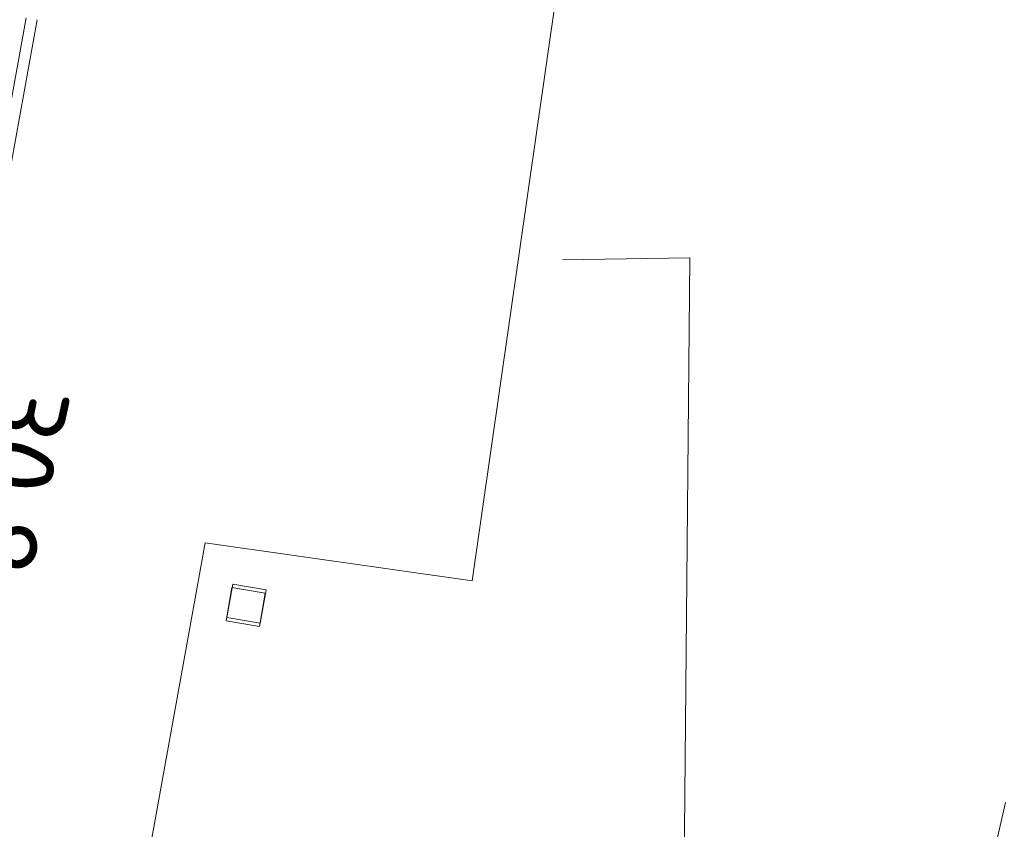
# Model space of a CAD drawing. Header units: metres. Extents: x 3425540 to 3446143, y 5432760 to 5444637.
# Tile 195 of 256: x 3436061 to 3436105, y 5440414 to 5440450. Entities that reach past the tile are written whole.
import ezdxf
from ezdxf.enums import TextEntityAlignment as Align

# ---------------------------------------------------------------- set-up
doc = ezdxf.new("R2010")
doc.units = ezdxf.units.M
for name, color, linetype, lineweight in [('B_Bestand', 9, 'Continuous', 18), ('B_Böschung', 9, 'Continuous', 18), ('B_Kilometrierung', 9, 'Continuous', 25), ('Bestand Kabeltröge', 9, 'Continuous', 18), ('Bestand_Neu_Strecke 3433', 9, 'Continuous', 18)]:
    doc.layers.add(name, color=color, linetype=linetype, lineweight=lineweight)
doc.styles.get("Standard").update_dxf_attribs({"font": 'isocpeur.ttf'})

msp = doc.modelspace()

# ---------------------------------------------------------------- linework, layer by layer
at = {"layer": 'B_Bestand'}
for points in [[(3436085.171, 5440439.445), (3436090.826, 5440439.535), (3436090.401, 5440395.071), (3436089.757, 5440383.296), (3436089.157, 5440377.241), (3436087.554, 5440364.553), (3436085.504, 5440352.82), (3436082.389, 5440338.043), (3436066.103, 5440262.973)], [(3436070.263, 5440423.42), (3436070.509, 5440424.9), (3436071.988, 5440424.655), (3436071.743, 5440423.175), (3436070.263, 5440423.42)], [(3436070.291, 5440423.572), (3436070.546, 5440425.05), (3436072.024, 5440424.795), (3436071.769, 5440423.317), (3436070.291, 5440423.572)]]:
    msp.add_lwpolyline(points, dxfattribs=at)
for points, knots in [([(3436086.638, 5440491.422), (3436089.856, 5440490.52), (3436093.074, 5440489.618), (3436096.292, 5440488.716), (3436098.492, 5440488.1), (3436100.628, 5440487.303), (3436102.76, 5440486.45), (3436105.093, 5440485.517), (3436107.216, 5440484.228), (3436109.338, 5440482.848), (3436110.86, 5440481.858), (3436112.233, 5440480.759), (3436113.508, 5440479.45), (3436115.612, 5440477.29), (3436117.267, 5440474.931), (3436118.859, 5440472.366), (3436120.525, 5440469.681), (3436121.892, 5440467.027), (3436122.863, 5440463.976), (3436123.82, 5440460.968), (3436124.504, 5440457.948), (3436124.205, 5440454.907), (3436123.95, 5440452.319), (3436123.696, 5440449.73), (3436123.441, 5440447.141)], [0, 0, 0, 0, 0.154476, 0.154476, 0.154476, 0.26007, 0.26007, 0.26007, 0.375619, 0.375619, 0.375619, 0.458498, 0.458498, 0.458498, 0.595283, 0.595283, 0.595283, 0.738517, 0.738517, 0.738517, 0.879768, 0.879768, 0.879768, 1, 1, 1, 1]), ([(3436098.432, 5440486.891), (3436100.058, 5440486.334), (3436101.684, 5440485.777), (3436103.31, 5440485.219), (3436105.763, 5440484.378), (3436107.824, 5440482.726), (3436109.932, 5440481.135), (3436112.062, 5440479.527), (3436113.954, 5440477.817), (3436115.614, 5440475.702), (3436117.551, 5440473.235), (3436118.93, 5440470.609), (3436120.19, 5440467.753), (3436121.376, 5440465.065), (3436122.273, 5440462.372), (3436122.824, 5440459.531), (3436123.346, 5440456.838), (3436123.737, 5440453.995), (3436123.067, 5440451.351), (3436121.851, 5440446.556), (3436120.635, 5440441.761), (3436119.419, 5440436.966)], [0, 0, 0, 0, 0.083673, 0.083673, 0.083673, 0.209917, 0.209917, 0.209917, 0.33748, 0.33748, 0.33748, 0.48631, 0.48631, 0.48631, 0.626403, 0.626403, 0.626403, 0.759194, 0.759194, 0.759194, 1, 1, 1, 1])]:
    msp.add_open_spline(points, degree=3, knots=knots, dxfattribs=at)
at = {"layer": 'B_Böschung'}
msp.add_lwpolyline([(3436104.384, 5440413.481), (3436104.814, 5440415.355)], dxfattribs=at)
at = {"layer": 'Bestand Kabeltröge'}
for p, q in [((3436061.388, 5440450.193), (3436058.704, 5440435.396)), ((3436061.88, 5440450.103), (3436059.196, 5440435.306))]:
    msp.add_line(p, q, dxfattribs=at)
at = {"layer": 'Bestand_Neu_Strecke 3433'}
for p, q in [((3436086.976, 5440465.762), (3436081.162, 5440425.194)), ((3436069.324, 5440426.891), (3436064.164, 5440398.234)), ((3436081.162, 5440425.194), (3436069.324, 5440426.891))]:
    msp.add_line(p, q, dxfattribs=at)

# ---------------------------------------------------------------- texts
at = {"layer": 'B_Kilometrierung'}
msp.add_text('30.8', height=3.499, rotation=257.7082, dxfattribs=at).set_placement((3436060.776, 5440429.758), align=Align.MIDDLE)

doc.saveas('drawing.dxf')
